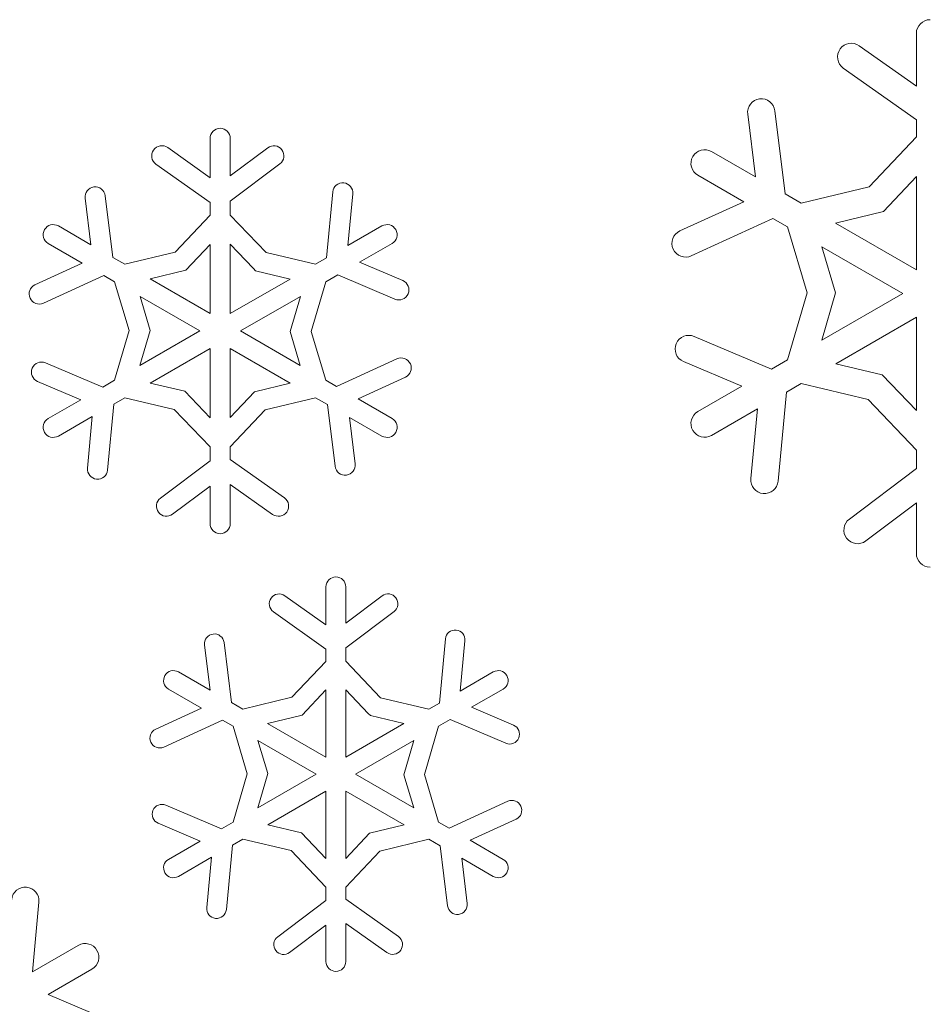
# Model space of a CAD drawing. Header units: centimetres. Extents: x -132 to 124, y -95 to 91.
# Tile 29 of 56: x -70.66 to -65.64, y 59.67 to 65.14. Entities that reach past the tile are written whole.
import ezdxf

# ---------------------------------------------------------------- set-up
doc = ezdxf.new("R2010")
doc.units = ezdxf.units.CM
doc.header["$MEASUREMENT"] = 0
doc.layers.add('Layer 1', color=7, linetype='Continuous')

msp = doc.modelspace()

# ---------------------------------------------------------------- linework, layer by layer
at = {"layer": 'Layer 1', "lineweight": 5}
for points in [[(-65.68504, 65.06403), (-65.68504, 65.10565), (-65.65091, 65.13977), (-65.60912, 65.13977)], [(-69.60275, 64.4807), (-69.60275, 64.51152), (-69.57733, 64.53694), (-69.54651, 64.53694)], [(-69.54651, 64.53694), (-69.51552, 64.53694), (-69.49027, 64.51152), (-69.49027, 64.4807)], [(-66.89732, 64.27627), (-66.93354, 64.29717), (-66.94608, 64.34383), (-66.92518, 64.38005)], [(-66.92518, 64.38005), (-66.90429, 64.41627), (-66.85745, 64.42881), (-66.82123, 64.40791)], [(-70.52076, 63.97433), (-70.50544, 64.00115), (-70.47078, 64.01038), (-70.44379, 63.99506)], [(-68.64905, 63.99506), (-68.62224, 64.01038), (-68.58759, 64.00115), (-68.57226, 63.97433)], [(-70.50021, 63.89754), (-70.52703, 63.91304), (-70.53608, 63.94769), (-70.52076, 63.97433)], [(-68.57226, 63.97433), (-68.55677, 63.94769), (-68.56599, 63.91304), (-68.59281, 63.89754)], [(-66.92518, 62.86044), (-66.94608, 62.89665), (-66.93354, 62.94332), (-66.89732, 62.96422)], [(-70.52076, 62.84929), (-70.53608, 62.87611), (-70.52703, 62.91076), (-70.50021, 62.92626)], [(-68.59281, 62.92626), (-68.56599, 62.91076), (-68.55677, 62.87611), (-68.57226, 62.84929)], [(-70.44379, 62.82874), (-70.47078, 62.81342), (-70.50544, 62.82265), (-70.52076, 62.84929)], [(-68.57226, 62.84929), (-68.58759, 62.82265), (-68.62224, 62.81342), (-68.64905, 62.82874)], [(-66.82123, 62.83258), (-66.85745, 62.81185), (-66.90429, 62.82422), (-66.92518, 62.86044)], [(-69.54651, 62.28686), (-69.57733, 62.28686), (-69.60275, 62.31211), (-69.60275, 62.3431)], [(-69.49027, 62.3431), (-69.49027, 62.31211), (-69.51552, 62.28686), (-69.54651, 62.28686)], [(-65.60912, 62.10071), (-65.65091, 62.10071), (-65.68504, 62.13484), (-65.68504, 62.17663)], [(-68.95952, 61.99206), (-68.95952, 62.02218), (-68.9348, 62.04691), (-68.90485, 62.04691)], [(-68.90485, 62.04691), (-68.87472, 62.04691), (-68.85017, 62.02218), (-68.85017, 61.99206)], [(-69.83278, 61.42475), (-69.8589, 61.43972), (-69.86795, 61.47333), (-69.85298, 61.49945)], [(-69.85298, 61.49945), (-69.838, 61.52557), (-69.80422, 61.53445), (-69.7781, 61.51947)], [(-68.03159, 61.51947), (-68.00548, 61.53445), (-67.97187, 61.52557), (-67.95672, 61.49945)], [(-67.95672, 61.49945), (-67.94157, 61.47333), (-67.95063, 61.43972), (-67.97674, 61.42475)], [(-69.85298, 60.4047), (-69.86795, 60.43065), (-69.8589, 60.46443), (-69.83278, 60.47941)], [(-67.97674, 60.47941), (-67.95063, 60.46443), (-67.94157, 60.43065), (-67.95672, 60.4047)], [(-69.7781, 60.38468), (-69.80422, 60.3697), (-69.838, 60.37859), (-69.85298, 60.4047)], [(-67.95672, 60.4047), (-67.97187, 60.37859), (-68.00548, 60.3697), (-68.03159, 60.38468)], [(-70.3334, 60.00177), (-70.29718, 60.02284), (-70.25051, 60.0103), (-70.22962, 59.97409)], [(-70.22962, 59.97409), (-70.20872, 59.93787), (-70.22126, 59.8912), (-70.25748, 59.8703)], [(-68.90485, 59.85725), (-68.9348, 59.85725), (-68.95952, 59.88197), (-68.95952, 59.91192)], [(-68.85017, 59.91192), (-68.85017, 59.88197), (-68.87472, 59.85725), (-68.90485, 59.85725)]]:
    msp.add_open_spline(points, degree=3, dxfattribs=at)
for points, knots in [([(-66.00248, 64.99507), (-66.00248, 64.99507), (-65.68504, 64.76993), (-65.68504, 64.76993), (-65.68504, 64.76993), (-65.68504, 64.76993), (-65.68504, 65.06403), (-65.68504, 65.06403)], [0, 0, 0, 0, 0.3333333, 0.3333333, 0.3333333, 0.3333333, 1, 1, 1, 1]), ([(-66.09041, 64.87162), (-66.12437, 64.89582), (-66.13238, 64.94301), (-66.10817, 64.97714), (-66.10817, 64.97714), (-66.08397, 65.01127), (-66.03643, 65.01928), (-66.00248, 64.99507)], [0, 0, 0, 0, 0.3333333, 0.3333333, 0.3333333, 0.3333333, 1, 1, 1, 1]), ([(-66.46984, 64.63428), (-66.46984, 64.63428), (-66.41325, 64.17232), (-66.41325, 64.17232), (-66.41325, 64.17232), (-66.41325, 64.17232), (-66.32409, 64.12078), (-66.32409, 64.12078), (-66.32409, 64.12078), (-66.32409, 64.12078), (-65.94693, 64.21254), (-65.94693, 64.21254), (-65.94693, 64.21254), (-65.94693, 64.21254), (-65.68504, 64.48958), (-65.68504, 64.48958), (-65.68504, 64.48958), (-65.68504, 64.48958), (-65.68504, 64.58413), (-65.68504, 64.58413), (-65.68504, 64.58413), (-65.68504, 64.58413), (-66.09041, 64.87162), (-66.09041, 64.87162)], [0, 0, 0, 0, 0.1428571, 0.1428571, 0.1428571, 0.1428571, 0.2857143, 0.2857143, 0.2857143, 0.2857143, 0.4285714, 0.4285714, 0.4285714, 0.4285714, 0.5714286, 0.5714286, 0.5714286, 0.5714286, 0.7142857, 0.7142857, 0.7142857, 0.7142857, 1, 1, 1, 1]), ([(-66.62046, 64.61565), (-66.62551, 64.65727), (-66.59608, 64.69505), (-66.55446, 64.70028), (-66.55446, 64.70028), (-66.51285, 64.70532), (-66.47489, 64.6759), (-66.46984, 64.63428)], [0, 0, 0, 0, 0.3333333, 0.3333333, 0.3333333, 0.3333333, 1, 1, 1, 1]), ([(-66.82123, 64.40791), (-66.82123, 64.40791), (-66.5778, 64.26739), (-66.5778, 64.26739), (-66.5778, 64.26739), (-66.5778, 64.26739), (-66.62046, 64.61565), (-66.62046, 64.61565)], [0, 0, 0, 0, 0.3333333, 0.3333333, 0.3333333, 0.3333333, 1, 1, 1, 1]), ([(-69.90278, 64.33826), (-69.92803, 64.3562), (-69.93395, 64.3912), (-69.91601, 64.41645), (-69.91601, 64.41645), (-69.8979, 64.44169), (-69.8629, 64.44762), (-69.83765, 64.42968)], [0, 0, 0, 0, 0.3333333, 0.3333333, 0.3333333, 0.3333333, 1, 1, 1, 1]), ([(-69.83765, 64.42968), (-69.83765, 64.42968), (-69.60275, 64.26286), (-69.60275, 64.26286), (-69.60275, 64.26286), (-69.60275, 64.26286), (-69.60275, 64.4807), (-69.60275, 64.4807)], [0, 0, 0, 0, 0.3333333, 0.3333333, 0.3333333, 0.3333333, 1, 1, 1, 1]), ([(-69.49027, 64.4807), (-69.49027, 64.4807), (-69.49027, 64.27244), (-69.49027, 64.27244), (-69.49027, 64.27244), (-69.49027, 64.27244), (-69.28271, 64.42864), (-69.28271, 64.42864)], [0, 0, 0, 0, 0.3333333, 0.3333333, 0.3333333, 0.3333333, 1, 1, 1, 1]), ([(-69.28271, 64.42864), (-69.25781, 64.44744), (-69.22263, 64.44239), (-69.204, 64.41784), (-69.204, 64.41784), (-69.18537, 64.39294), (-69.19024, 64.35776), (-69.21497, 64.33913)], [0, 0, 0, 0, 0.3333333, 0.3333333, 0.3333333, 0.3333333, 1, 1, 1, 1]), ([(-70.18365, 64.16257), (-70.18365, 64.16257), (-70.14186, 63.82058), (-70.14186, 63.82058), (-70.14186, 63.82058), (-70.14186, 63.82058), (-70.07586, 63.78227), (-70.07586, 63.78227), (-70.07586, 63.78227), (-70.07586, 63.78227), (-69.79656, 63.85035), (-69.79656, 63.85035), (-69.79656, 63.85035), (-69.79656, 63.85035), (-69.60275, 64.0553), (-69.60275, 64.0553), (-69.60275, 64.0553), (-69.60275, 64.0553), (-69.60275, 64.1253), (-69.60275, 64.1253), (-69.60275, 64.1253), (-69.60275, 64.1253), (-69.90278, 64.33826), (-69.90278, 64.33826)], [0, 0, 0, 0, 0.1428571, 0.1428571, 0.1428571, 0.1428571, 0.2857143, 0.2857143, 0.2857143, 0.2857143, 0.4285714, 0.4285714, 0.4285714, 0.4285714, 0.5714286, 0.5714286, 0.5714286, 0.5714286, 0.7142857, 0.7142857, 0.7142857, 0.7142857, 1, 1, 1, 1]), ([(-69.21497, 64.33913), (-69.21497, 64.33913), (-69.49027, 64.13192), (-69.49027, 64.13192), (-69.49027, 64.13192), (-69.49027, 64.13192), (-69.49027, 64.05548), (-69.49027, 64.05548), (-69.49027, 64.05548), (-69.49027, 64.05548), (-69.29194, 63.84792), (-69.29194, 63.84792), (-69.29194, 63.84792), (-69.29194, 63.84792), (-69.01716, 63.78227), (-69.01716, 63.78227), (-69.01716, 63.78227), (-69.01716, 63.78227), (-68.95674, 63.81744), (-68.95674, 63.81744), (-68.95674, 63.81744), (-68.95674, 63.81744), (-68.92244, 64.18346), (-68.92244, 64.18346)], [0, 0, 0, 0, 0.1428571, 0.1428571, 0.1428571, 0.1428571, 0.2857143, 0.2857143, 0.2857143, 0.2857143, 0.4285714, 0.4285714, 0.4285714, 0.4285714, 0.5714286, 0.5714286, 0.5714286, 0.5714286, 0.7142857, 0.7142857, 0.7142857, 0.7142857, 1, 1, 1, 1]), ([(-66.99623, 63.96702), (-66.99623, 63.96702), (-66.64257, 64.12931), (-66.64257, 64.12931), (-66.64257, 64.12931), (-66.64257, 64.12931), (-66.89732, 64.27627), (-66.89732, 64.27627)], [0, 0, 0, 0, 0.3333333, 0.3333333, 0.3333333, 0.3333333, 1, 1, 1, 1]), ([(-66.13412, 64.01108), (-66.13412, 64.01108), (-65.68504, 63.75197), (-65.68504, 63.75197), (-65.68504, 63.75197), (-65.68504, 63.75197), (-65.68504, 64.26879), (-65.68504, 64.26879), (-65.68504, 64.26879), (-65.68504, 64.26879), (-65.86735, 64.07585), (-65.86735, 64.07585), (-65.86735, 64.07585), (-65.86735, 64.07585), (-66.13412, 64.01108), (-66.13412, 64.01108)], [0, 0, 0, 0, 0.2, 0.2, 0.2, 0.2, 0.4, 0.4, 0.4, 0.4, 0.6, 0.6, 0.6, 0.6, 1, 1, 1, 1]), ([(-70.29526, 64.14881), (-70.29909, 64.17946), (-70.27715, 64.20767), (-70.24633, 64.21132), (-70.24633, 64.21132), (-70.21551, 64.21515), (-70.18765, 64.19339), (-70.18365, 64.16257)], [0, 0, 0, 0, 0.3333333, 0.3333333, 0.3333333, 0.3333333, 1, 1, 1, 1]), ([(-68.92244, 64.18346), (-68.91947, 64.21446), (-68.89196, 64.23692), (-68.86114, 64.23413), (-68.86114, 64.23413), (-68.83032, 64.23117), (-68.80768, 64.20384), (-68.81064, 64.17284)], [0, 0, 0, 0, 0.3333333, 0.3333333, 0.3333333, 0.3333333, 1, 1, 1, 1]), ([(-68.81064, 64.17284), (-68.81064, 64.17284), (-68.83746, 63.88605), (-68.83746, 63.88605), (-68.83746, 63.88605), (-68.83746, 63.88605), (-68.64905, 63.99506), (-68.64905, 63.99506)], [0, 0, 0, 0, 0.3333333, 0.3333333, 0.3333333, 0.3333333, 1, 1, 1, 1]), ([(-70.44379, 63.99506), (-70.44379, 63.99506), (-70.26357, 63.89075), (-70.26357, 63.89075), (-70.26357, 63.89075), (-70.26357, 63.89075), (-70.29526, 64.14881), (-70.29526, 64.14881)], [0, 0, 0, 0, 0.3333333, 0.3333333, 0.3333333, 0.3333333, 1, 1, 1, 1]), ([(-66.91752, 63.38178), (-66.91752, 63.38178), (-66.48934, 63.19981), (-66.48934, 63.19981), (-66.48934, 63.19981), (-66.48934, 63.19981), (-66.40001, 63.25153), (-66.40001, 63.25153), (-66.40001, 63.25153), (-66.40001, 63.25153), (-66.29083, 63.62364), (-66.29083, 63.62364), (-66.29083, 63.62364), (-66.29083, 63.62364), (-66.40001, 63.98931), (-66.40001, 63.98931), (-66.40001, 63.98931), (-66.40001, 63.98931), (-66.48185, 64.03632), (-66.48185, 64.03632), (-66.48185, 64.03632), (-66.48185, 64.03632), (-66.93337, 63.82929), (-66.93337, 63.82929)], [0, 0, 0, 0, 0.1428571, 0.1428571, 0.1428571, 0.1428571, 0.2857143, 0.2857143, 0.2857143, 0.2857143, 0.4285714, 0.4285714, 0.4285714, 0.4285714, 0.5714286, 0.5714286, 0.5714286, 0.5714286, 0.7142857, 0.7142857, 0.7142857, 0.7142857, 1, 1, 1, 1]), ([(-66.93337, 63.82929), (-66.97133, 63.8117), (-67.01643, 63.82859), (-67.03367, 63.86655), (-67.03367, 63.86655), (-67.05108, 63.90451), (-67.03436, 63.94961), (-66.99623, 63.96702)], [0, 0, 0, 0, 0.3333333, 0.3333333, 0.3333333, 0.3333333, 1, 1, 1, 1]), ([(-70.57352, 63.66857), (-70.57352, 63.66857), (-70.31163, 63.78871), (-70.31163, 63.78871), (-70.31163, 63.78871), (-70.31163, 63.78871), (-70.50021, 63.89754), (-70.50021, 63.89754)], [0, 0, 0, 0, 0.3333333, 0.3333333, 0.3333333, 0.3333333, 1, 1, 1, 1]), ([(-69.93517, 63.7013), (-69.93517, 63.7013), (-69.60275, 63.50924), (-69.60275, 63.50924), (-69.60275, 63.50924), (-69.60275, 63.50924), (-69.60275, 63.89197), (-69.60275, 63.89197), (-69.60275, 63.89197), (-69.60275, 63.89197), (-69.7377, 63.74919), (-69.7377, 63.74919), (-69.7377, 63.74919), (-69.7377, 63.74919), (-69.93517, 63.7013), (-69.93517, 63.7013)], [0, 0, 0, 0, 0.2, 0.2, 0.2, 0.2, 0.4, 0.4, 0.4, 0.4, 0.6, 0.6, 0.6, 0.6, 1, 1, 1, 1]), ([(-69.49027, 63.89302), (-69.49027, 63.89302), (-69.49027, 63.50924), (-69.49027, 63.50924), (-69.49027, 63.50924), (-69.49027, 63.50924), (-69.1589, 63.70043), (-69.1589, 63.70043), (-69.1589, 63.70043), (-69.1589, 63.70043), (-69.34992, 63.74605), (-69.34992, 63.74605), (-69.34992, 63.74605), (-69.34992, 63.74605), (-69.36159, 63.75824), (-69.36159, 63.75824), (-69.36159, 63.75824), (-69.36159, 63.75824), (-69.49027, 63.89302), (-69.49027, 63.89302)], [0, 0, 0, 0, 0.1666667, 0.1666667, 0.1666667, 0.1666667, 0.3333333, 0.3333333, 0.3333333, 0.3333333, 0.5, 0.5, 0.5, 0.5, 0.6666667, 0.6666667, 0.6666667, 0.6666667, 1, 1, 1, 1]), ([(-68.59281, 63.89754), (-68.59281, 63.89754), (-68.77303, 63.79342), (-68.77303, 63.79342), (-68.77303, 63.79342), (-68.77303, 63.79342), (-68.53395, 63.6919), (-68.53395, 63.6919)], [0, 0, 0, 0, 0.3333333, 0.3333333, 0.3333333, 0.3333333, 1, 1, 1, 1]), ([(-66.21004, 63.36105), (-66.21004, 63.36105), (-65.76096, 63.62033), (-65.76096, 63.62033), (-65.76096, 63.62033), (-65.76096, 63.62033), (-66.20882, 63.87874), (-66.20882, 63.87874), (-66.20882, 63.87874), (-66.20882, 63.87874), (-66.13273, 63.62451), (-66.13273, 63.62451), (-66.13273, 63.62451), (-66.13273, 63.62451), (-66.21004, 63.36105), (-66.21004, 63.36105)], [0, 0, 0, 0, 0.2, 0.2, 0.2, 0.2, 0.4, 0.4, 0.4, 0.4, 0.6, 0.6, 0.6, 0.6, 1, 1, 1, 1]), ([(-68.57766, 63.58829), (-68.57766, 63.58829), (-68.89475, 63.72324), (-68.89475, 63.72324), (-68.89475, 63.72324), (-68.89475, 63.72324), (-68.96092, 63.68493), (-68.96092, 63.68493), (-68.96092, 63.68493), (-68.96092, 63.68493), (-69.04171, 63.40946), (-69.04171, 63.40946), (-69.04171, 63.40946), (-69.04171, 63.40946), (-68.96092, 63.13887), (-68.96092, 63.13887), (-68.96092, 63.13887), (-68.96092, 63.13887), (-68.90032, 63.10387), (-68.90032, 63.10387), (-68.90032, 63.10387), (-68.90032, 63.10387), (-68.56617, 63.25727), (-68.56617, 63.25727)], [0, 0, 0, 0, 0.1428571, 0.1428571, 0.1428571, 0.1428571, 0.2857143, 0.2857143, 0.2857143, 0.2857143, 0.4285714, 0.4285714, 0.4285714, 0.4285714, 0.5714286, 0.5714286, 0.5714286, 0.5714286, 0.7142857, 0.7142857, 0.7142857, 0.7142857, 1, 1, 1, 1]), ([(-70.52685, 63.56653), (-70.55506, 63.55364), (-70.58832, 63.566), (-70.60121, 63.59421), (-70.60121, 63.59421), (-70.61409, 63.62242), (-70.60173, 63.65568), (-70.57352, 63.66857)], [0, 0, 0, 0, 0.3333333, 0.3333333, 0.3333333, 0.3333333, 1, 1, 1, 1]), ([(-70.51519, 63.23533), (-70.51519, 63.23533), (-70.1981, 63.10073), (-70.1981, 63.10073), (-70.1981, 63.10073), (-70.1981, 63.10073), (-70.13193, 63.13887), (-70.13193, 63.13887), (-70.13193, 63.13887), (-70.13193, 63.13887), (-70.05131, 63.41434), (-70.05131, 63.41434), (-70.05131, 63.41434), (-70.05131, 63.41434), (-70.13193, 63.68493), (-70.13193, 63.68493), (-70.13193, 63.68493), (-70.13193, 63.68493), (-70.19253, 63.71993), (-70.19253, 63.71993), (-70.19253, 63.71993), (-70.19253, 63.71993), (-70.52685, 63.56653), (-70.52685, 63.56653)], [0, 0, 0, 0, 0.1428571, 0.1428571, 0.1428571, 0.1428571, 0.2857143, 0.2857143, 0.2857143, 0.2857143, 0.4285714, 0.4285714, 0.4285714, 0.4285714, 0.5714286, 0.5714286, 0.5714286, 0.5714286, 0.7142857, 0.7142857, 0.7142857, 0.7142857, 1, 1, 1, 1]), ([(-68.53395, 63.6919), (-68.5054, 63.67971), (-68.49199, 63.6468), (-68.50418, 63.61824), (-68.50418, 63.61824), (-68.51619, 63.58968), (-68.54928, 63.57645), (-68.57766, 63.58829)], [0, 0, 0, 0, 0.3333333, 0.3333333, 0.3333333, 0.3333333, 1, 1, 1, 1]), ([(-69.99123, 63.22001), (-69.99123, 63.22001), (-69.659, 63.4119), (-69.659, 63.4119), (-69.659, 63.4119), (-69.659, 63.4119), (-69.99036, 63.60327), (-69.99036, 63.60327), (-69.99036, 63.60327), (-69.99036, 63.60327), (-69.93429, 63.41503), (-69.93429, 63.41503), (-69.93429, 63.41503), (-69.93429, 63.41503), (-69.99123, 63.22001), (-69.99123, 63.22001)], [0, 0, 0, 0, 0.2, 0.2, 0.2, 0.2, 0.4, 0.4, 0.4, 0.4, 0.6, 0.6, 0.6, 0.6, 1, 1, 1, 1]), ([(-69.10144, 63.60379), (-69.10144, 63.60379), (-69.43402, 63.4119), (-69.43402, 63.4119), (-69.43402, 63.4119), (-69.43402, 63.4119), (-69.10266, 63.22053), (-69.10266, 63.22053), (-69.10266, 63.22053), (-69.10266, 63.22053), (-69.15873, 63.40859), (-69.15873, 63.40859), (-69.15873, 63.40859), (-69.15873, 63.40859), (-69.10144, 63.60379), (-69.10144, 63.60379)], [0, 0, 0, 0, 0.2, 0.2, 0.2, 0.2, 0.4, 0.4, 0.4, 0.4, 0.6, 0.6, 0.6, 0.6, 1, 1, 1, 1]), ([(-65.68504, 62.97031), (-65.68504, 62.97031), (-65.68504, 63.48869), (-65.68504, 63.48869), (-65.68504, 63.48869), (-65.68504, 63.48869), (-66.13255, 63.23028), (-66.13255, 63.23028), (-66.13255, 63.23028), (-66.13255, 63.23028), (-65.87467, 63.16882), (-65.87467, 63.16882), (-65.87467, 63.16882), (-65.87467, 63.16882), (-65.68504, 62.97031), (-65.68504, 62.97031)], [0, 0, 0, 0, 0.2, 0.2, 0.2, 0.2, 0.4, 0.4, 0.4, 0.4, 0.6, 0.6, 0.6, 0.6, 1, 1, 1, 1]), ([(-66.9769, 63.24212), (-67.01538, 63.25849), (-67.03349, 63.30307), (-67.01712, 63.34155), (-67.01712, 63.34155), (-67.00076, 63.38021), (-66.95618, 63.39814), (-66.91752, 63.38178)], [0, 0, 0, 0, 0.3333333, 0.3333333, 0.3333333, 0.3333333, 1, 1, 1, 1]), ([(-69.60275, 62.93078), (-69.60275, 62.93078), (-69.60275, 63.31439), (-69.60275, 63.31439), (-69.60275, 63.31439), (-69.60275, 63.31439), (-69.93395, 63.12302), (-69.93395, 63.12302), (-69.93395, 63.12302), (-69.93395, 63.12302), (-69.7431, 63.07757), (-69.7431, 63.07757), (-69.7431, 63.07757), (-69.7431, 63.07757), (-69.60275, 62.93078), (-69.60275, 62.93078)], [0, 0, 0, 0, 0.2, 0.2, 0.2, 0.2, 0.4, 0.4, 0.4, 0.4, 0.6, 0.6, 0.6, 0.6, 1, 1, 1, 1]), ([(-69.15786, 63.1225), (-69.15786, 63.1225), (-69.49027, 63.31439), (-69.49027, 63.31439), (-69.49027, 63.31439), (-69.49027, 63.31439), (-69.49027, 62.93165), (-69.49027, 62.93165), (-69.49027, 62.93165), (-69.49027, 62.93165), (-69.35514, 63.07444), (-69.35514, 63.07444), (-69.35514, 63.07444), (-69.35514, 63.07444), (-69.15786, 63.1225), (-69.15786, 63.1225)], [0, 0, 0, 0, 0.2, 0.2, 0.2, 0.2, 0.4, 0.4, 0.4, 0.4, 0.6, 0.6, 0.6, 0.6, 1, 1, 1, 1]), ([(-70.55907, 63.1319), (-70.58762, 63.14392), (-70.60103, 63.177), (-70.58884, 63.20556), (-70.58884, 63.20556), (-70.57665, 63.23411), (-70.54374, 63.24735), (-70.51519, 63.23533)], [0, 0, 0, 0, 0.3333333, 0.3333333, 0.3333333, 0.3333333, 1, 1, 1, 1]), ([(-68.56617, 63.25727), (-68.53796, 63.26999), (-68.5047, 63.25762), (-68.49164, 63.22959), (-68.49164, 63.22959), (-68.47893, 63.20138), (-68.49129, 63.16812), (-68.51933, 63.15523)], [0, 0, 0, 0, 0.3333333, 0.3333333, 0.3333333, 0.3333333, 1, 1, 1, 1]), ([(-66.89732, 62.96422), (-66.89732, 62.96422), (-66.65389, 63.10491), (-66.65389, 63.10491), (-66.65389, 63.10491), (-66.65389, 63.10491), (-66.9769, 63.24212), (-66.9769, 63.24212)], [0, 0, 0, 0, 0.3333333, 0.3333333, 0.3333333, 0.3333333, 1, 1, 1, 1]), ([(-70.50021, 62.92626), (-70.50021, 62.92626), (-70.31981, 63.03021), (-70.31981, 63.03021), (-70.31981, 63.03021), (-70.31981, 63.03021), (-70.55907, 63.1319), (-70.55907, 63.1319)], [0, 0, 0, 0, 0.3333333, 0.3333333, 0.3333333, 0.3333333, 1, 1, 1, 1]), ([(-68.51933, 63.15523), (-68.51933, 63.15523), (-68.78122, 63.03509), (-68.78122, 63.03509), (-68.78122, 63.03509), (-68.78122, 63.03509), (-68.59281, 62.92626), (-68.59281, 62.92626)], [0, 0, 0, 0, 0.3333333, 0.3333333, 0.3333333, 0.3333333, 1, 1, 1, 1]), ([(-66.05681, 62.36783), (-66.05681, 62.36783), (-65.68504, 62.64783), (-65.68504, 62.64783), (-65.68504, 62.64783), (-65.68504, 62.64783), (-65.68504, 62.75073), (-65.68504, 62.75073), (-65.68504, 62.75073), (-65.68504, 62.75073), (-65.95303, 63.03126), (-65.95303, 63.03126), (-65.95303, 63.03126), (-65.95303, 63.03126), (-66.32409, 63.11971), (-66.32409, 63.11971), (-66.32409, 63.11971), (-66.32409, 63.11971), (-66.40576, 63.07252), (-66.40576, 63.07252), (-66.40576, 63.07252), (-66.40576, 63.07252), (-66.45208, 62.578), (-66.45208, 62.578)], [0, 0, 0, 0, 0.1428571, 0.1428571, 0.1428571, 0.1428571, 0.2857143, 0.2857143, 0.2857143, 0.2857143, 0.4285714, 0.4285714, 0.4285714, 0.4285714, 0.5714286, 0.5714286, 0.5714286, 0.5714286, 0.7142857, 0.7142857, 0.7142857, 0.7142857, 1, 1, 1, 1]), ([(-69.87788, 62.48467), (-69.87788, 62.48467), (-69.60275, 62.69188), (-69.60275, 62.69188), (-69.60275, 62.69188), (-69.60275, 62.69188), (-69.60275, 62.76815), (-69.60275, 62.76815), (-69.60275, 62.76815), (-69.60275, 62.76815), (-69.80109, 62.97588), (-69.80109, 62.97588), (-69.80109, 62.97588), (-69.80109, 62.97588), (-70.07586, 63.04118), (-70.07586, 63.04118), (-70.07586, 63.04118), (-70.07586, 63.04118), (-70.13628, 63.00636), (-70.13628, 63.00636), (-70.13628, 63.00636), (-70.13628, 63.00636), (-70.17059, 62.64016), (-70.17059, 62.64016)], [0, 0, 0, 0, 0.1428571, 0.1428571, 0.1428571, 0.1428571, 0.2857143, 0.2857143, 0.2857143, 0.2857143, 0.4285714, 0.4285714, 0.4285714, 0.4285714, 0.5714286, 0.5714286, 0.5714286, 0.5714286, 0.7142857, 0.7142857, 0.7142857, 0.7142857, 1, 1, 1, 1]), ([(-68.9092, 62.66123), (-68.9092, 62.66123), (-68.95099, 63.00322), (-68.95099, 63.00322), (-68.95099, 63.00322), (-68.95099, 63.00322), (-69.01716, 63.04118), (-69.01716, 63.04118), (-69.01716, 63.04118), (-69.01716, 63.04118), (-69.29646, 62.97344), (-69.29646, 62.97344), (-69.29646, 62.97344), (-69.29646, 62.97344), (-69.49027, 62.76832), (-69.49027, 62.76832), (-69.49027, 62.76832), (-69.49027, 62.76832), (-69.49027, 62.69832), (-69.49027, 62.69832), (-69.49027, 62.69832), (-69.49027, 62.69832), (-69.19024, 62.48554), (-69.19024, 62.48554)], [0, 0, 0, 0, 0.1428571, 0.1428571, 0.1428571, 0.1428571, 0.2857143, 0.2857143, 0.2857143, 0.2857143, 0.4285714, 0.4285714, 0.4285714, 0.4285714, 0.5714286, 0.5714286, 0.5714286, 0.5714286, 0.7142857, 0.7142857, 0.7142857, 0.7142857, 1, 1, 1, 1]), ([(-66.60305, 62.59228), (-66.60305, 62.59228), (-66.56665, 62.97971), (-66.56665, 62.97971), (-66.56665, 62.97971), (-66.56665, 62.97971), (-66.82123, 62.83258), (-66.82123, 62.83258)], [0, 0, 0, 0, 0.3333333, 0.3333333, 0.3333333, 0.3333333, 1, 1, 1, 1]), ([(-70.2822, 62.65079), (-70.2822, 62.65079), (-70.25556, 62.93757), (-70.25556, 62.93757), (-70.25556, 62.93757), (-70.25556, 62.93757), (-70.44379, 62.82874), (-70.44379, 62.82874)], [0, 0, 0, 0, 0.3333333, 0.3333333, 0.3333333, 0.3333333, 1, 1, 1, 1]), ([(-68.64905, 62.82874), (-68.64905, 62.82874), (-68.82945, 62.9327), (-68.82945, 62.9327), (-68.82945, 62.9327), (-68.82945, 62.9327), (-68.79776, 62.67499), (-68.79776, 62.67499)], [0, 0, 0, 0, 0.3333333, 0.3333333, 0.3333333, 0.3333333, 1, 1, 1, 1]), ([(-70.17059, 62.64016), (-70.17355, 62.60934), (-70.20088, 62.58671), (-70.23171, 62.58967), (-70.23171, 62.58967), (-70.2627, 62.59263), (-70.28516, 62.61996), (-70.2822, 62.65079)], [0, 0, 0, 0, 0.3333333, 0.3333333, 0.3333333, 0.3333333, 1, 1, 1, 1]), ([(-68.79776, 62.67499), (-68.79393, 62.64417), (-68.81587, 62.61613), (-68.84652, 62.6123), (-68.84652, 62.6123), (-68.87734, 62.60847), (-68.90537, 62.63024), (-68.9092, 62.66123)], [0, 0, 0, 0, 0.3333333, 0.3333333, 0.3333333, 0.3333333, 1, 1, 1, 1]), ([(-66.45208, 62.578), (-66.45608, 62.53621), (-66.493, 62.50574), (-66.53479, 62.50957), (-66.53479, 62.50957), (-66.5764, 62.51357), (-66.60705, 62.55066), (-66.60305, 62.59228)], [0, 0, 0, 0, 0.3333333, 0.3333333, 0.3333333, 0.3333333, 1, 1, 1, 1]), ([(-69.60275, 62.3431), (-69.60275, 62.3431), (-69.60275, 62.55118), (-69.60275, 62.55118), (-69.60275, 62.55118), (-69.60275, 62.55118), (-69.81032, 62.39499), (-69.81032, 62.39499)], [0, 0, 0, 0, 0.3333333, 0.3333333, 0.3333333, 0.3333333, 1, 1, 1, 1]), ([(-69.25537, 62.39412), (-69.25537, 62.39412), (-69.49027, 62.56076), (-69.49027, 62.56076), (-69.49027, 62.56076), (-69.49027, 62.56076), (-69.49027, 62.3431), (-69.49027, 62.3431)], [0, 0, 0, 0, 0.3333333, 0.3333333, 0.3333333, 0.3333333, 1, 1, 1, 1]), ([(-69.81032, 62.39499), (-69.83504, 62.37618), (-69.87022, 62.38123), (-69.88885, 62.40596), (-69.88885, 62.40596), (-69.90765, 62.43069), (-69.90278, 62.46604), (-69.87788, 62.48467)], [0, 0, 0, 0, 0.3333333, 0.3333333, 0.3333333, 0.3333333, 1, 1, 1, 1]), ([(-69.19024, 62.48554), (-69.165, 62.4676), (-69.15908, 62.4326), (-69.17701, 62.40718), (-69.17701, 62.40718), (-69.19495, 62.38211), (-69.23012, 62.37618), (-69.25537, 62.39412)], [0, 0, 0, 0, 0.3333333, 0.3333333, 0.3333333, 0.3333333, 1, 1, 1, 1]), ([(-65.68504, 62.17663), (-65.68504, 62.17663), (-65.68504, 62.45785), (-65.68504, 62.45785), (-65.68504, 62.45785), (-65.68504, 62.45785), (-65.96539, 62.24663), (-65.96539, 62.24663)], [0, 0, 0, 0, 0.3333333, 0.3333333, 0.3333333, 0.3333333, 1, 1, 1, 1]), ([(-65.96539, 62.24663), (-65.99882, 62.22138), (-66.04636, 62.22818), (-66.07178, 62.26161), (-66.07178, 62.26161), (-66.09703, 62.29504), (-66.09041, 62.34258), (-66.05681, 62.36783)], [0, 0, 0, 0, 0.3333333, 0.3333333, 0.3333333, 0.3333333, 1, 1, 1, 1]), ([(-69.18815, 61.94243), (-69.18815, 61.94243), (-68.95952, 61.78032), (-68.95952, 61.78032), (-68.95952, 61.78032), (-68.95952, 61.78032), (-68.95952, 61.99206), (-68.95952, 61.99206)], [0, 0, 0, 0, 0.3333333, 0.3333333, 0.3333333, 0.3333333, 1, 1, 1, 1]), ([(-68.85017, 61.99206), (-68.85017, 61.99206), (-68.85017, 61.78955), (-68.85017, 61.78955), (-68.85017, 61.78955), (-68.85017, 61.78955), (-68.64818, 61.94156), (-68.64818, 61.94156)], [0, 0, 0, 0, 0.3333333, 0.3333333, 0.3333333, 0.3333333, 1, 1, 1, 1]), ([(-69.25136, 61.85345), (-69.27609, 61.87104), (-69.28184, 61.90499), (-69.26425, 61.92972), (-69.26425, 61.92972), (-69.24684, 61.95427), (-69.21271, 61.95984), (-69.18815, 61.94243)], [0, 0, 0, 0, 0.3333333, 0.3333333, 0.3333333, 0.3333333, 1, 1, 1, 1]), ([(-68.64818, 61.94156), (-68.62398, 61.95984), (-68.58968, 61.95514), (-68.57157, 61.93094), (-68.57157, 61.93094), (-68.55328, 61.90691), (-68.55816, 61.87261), (-68.58219, 61.85432)], [0, 0, 0, 0, 0.3333333, 0.3333333, 0.3333333, 0.3333333, 1, 1, 1, 1]), ([(-69.52492, 61.68246), (-69.52492, 61.68246), (-69.48417, 61.3497), (-69.48417, 61.3497), (-69.48417, 61.3497), (-69.48417, 61.3497), (-69.41992, 61.31261), (-69.41992, 61.31261), (-69.41992, 61.31261), (-69.41992, 61.31261), (-69.14828, 61.3786), (-69.14828, 61.3786), (-69.14828, 61.3786), (-69.14828, 61.3786), (-68.95952, 61.57833), (-68.95952, 61.57833), (-68.95952, 61.57833), (-68.95952, 61.57833), (-68.95952, 61.64641), (-68.95952, 61.64641), (-68.95952, 61.64641), (-68.95952, 61.64641), (-69.25136, 61.85345), (-69.25136, 61.85345)], [0, 0, 0, 0, 0.1428571, 0.1428571, 0.1428571, 0.1428571, 0.2857143, 0.2857143, 0.2857143, 0.2857143, 0.4285714, 0.4285714, 0.4285714, 0.4285714, 0.5714286, 0.5714286, 0.5714286, 0.5714286, 0.7142857, 0.7142857, 0.7142857, 0.7142857, 1, 1, 1, 1]), ([(-68.58219, 61.85432), (-68.58219, 61.85432), (-68.85017, 61.65268), (-68.85017, 61.65268), (-68.85017, 61.65268), (-68.85017, 61.65268), (-68.85017, 61.5785), (-68.85017, 61.5785), (-68.85017, 61.5785), (-68.85017, 61.5785), (-68.65706, 61.37634), (-68.65706, 61.37634), (-68.65706, 61.37634), (-68.65706, 61.37634), (-68.38978, 61.31261), (-68.38978, 61.31261), (-68.38978, 61.31261), (-68.38978, 61.31261), (-68.33075, 61.34656), (-68.33075, 61.34656), (-68.33075, 61.34656), (-68.33075, 61.34656), (-68.29749, 61.703), (-68.29749, 61.703)], [0, 0, 0, 0, 0.1428571, 0.1428571, 0.1428571, 0.1428571, 0.2857143, 0.2857143, 0.2857143, 0.2857143, 0.4285714, 0.4285714, 0.4285714, 0.4285714, 0.5714286, 0.5714286, 0.5714286, 0.5714286, 0.7142857, 0.7142857, 0.7142857, 0.7142857, 1, 1, 1, 1]), ([(-68.29749, 61.703), (-68.2947, 61.73313), (-68.26789, 61.75507), (-68.23794, 61.75228), (-68.23794, 61.75228), (-68.20799, 61.74932), (-68.18605, 61.72286), (-68.18883, 61.69273)], [0, 0, 0, 0, 0.3333333, 0.3333333, 0.3333333, 0.3333333, 1, 1, 1, 1]), ([(-69.6334, 61.66905), (-69.63723, 61.69917), (-69.61599, 61.72651), (-69.58586, 61.72999), (-69.58586, 61.72999), (-69.55609, 61.73383), (-69.52875, 61.71258), (-69.52492, 61.68246)], [0, 0, 0, 0, 0.3333333, 0.3333333, 0.3333333, 0.3333333, 1, 1, 1, 1]), ([(-69.7781, 61.51947), (-69.7781, 61.51947), (-69.60275, 61.41813), (-69.60275, 61.41813), (-69.60275, 61.41813), (-69.60275, 61.41813), (-69.6334, 61.66905), (-69.6334, 61.66905)], [0, 0, 0, 0, 0.3333333, 0.3333333, 0.3333333, 0.3333333, 1, 1, 1, 1]), ([(-68.18883, 61.69273), (-68.18883, 61.69273), (-68.21495, 61.41343), (-68.21495, 61.41343), (-68.21495, 61.41343), (-68.21495, 61.41343), (-68.03159, 61.51947), (-68.03159, 61.51947)], [0, 0, 0, 0, 0.3333333, 0.3333333, 0.3333333, 0.3333333, 1, 1, 1, 1]), ([(-69.90417, 61.20186), (-69.90417, 61.20186), (-69.64942, 61.3187), (-69.64942, 61.3187), (-69.64942, 61.3187), (-69.64942, 61.3187), (-69.83278, 61.42475), (-69.83278, 61.42475)], [0, 0, 0, 0, 0.3333333, 0.3333333, 0.3333333, 0.3333333, 1, 1, 1, 1]), ([(-69.28305, 61.23373), (-69.28305, 61.23373), (-68.95952, 61.04689), (-68.95952, 61.04689), (-68.95952, 61.04689), (-68.95952, 61.04689), (-68.95952, 61.41935), (-68.95952, 61.41935), (-68.95952, 61.41935), (-68.95952, 61.41935), (-69.09082, 61.2804), (-69.09082, 61.2804), (-69.09082, 61.2804), (-69.09082, 61.2804), (-69.28305, 61.23373), (-69.28305, 61.23373)], [0, 0, 0, 0, 0.2, 0.2, 0.2, 0.2, 0.4, 0.4, 0.4, 0.4, 0.6, 0.6, 0.6, 0.6, 1, 1, 1, 1]), ([(-68.85017, 61.42022), (-68.85017, 61.42022), (-68.85017, 61.04689), (-68.85017, 61.04689), (-68.85017, 61.04689), (-68.85017, 61.04689), (-68.52769, 61.23303), (-68.52769, 61.23303), (-68.52769, 61.23303), (-68.52769, 61.23303), (-68.71348, 61.27726), (-68.71348, 61.27726), (-68.71348, 61.27726), (-68.71348, 61.27726), (-68.72497, 61.2891), (-68.72497, 61.2891), (-68.72497, 61.2891), (-68.72497, 61.2891), (-68.85017, 61.42022), (-68.85017, 61.42022)], [0, 0, 0, 0, 0.1666667, 0.1666667, 0.1666667, 0.1666667, 0.3333333, 0.3333333, 0.3333333, 0.3333333, 0.5, 0.5, 0.5, 0.5, 0.6666667, 0.6666667, 0.6666667, 0.6666667, 1, 1, 1, 1]), ([(-67.97674, 61.42475), (-67.97674, 61.42475), (-68.15209, 61.32341), (-68.15209, 61.32341), (-68.15209, 61.32341), (-68.15209, 61.32341), (-67.91946, 61.2245), (-67.91946, 61.2245)], [0, 0, 0, 0, 0.3333333, 0.3333333, 0.3333333, 0.3333333, 1, 1, 1, 1]), ([(-69.84758, 60.7803), (-69.84758, 60.7803), (-69.53885, 60.64918), (-69.53885, 60.64918), (-69.53885, 60.64918), (-69.53885, 60.64918), (-69.4746, 60.68627), (-69.4746, 60.68627), (-69.4746, 60.68627), (-69.4746, 60.68627), (-69.39589, 60.9546), (-69.39589, 60.9546), (-69.39589, 60.9546), (-69.39589, 60.9546), (-69.4746, 61.21788), (-69.4746, 61.21788), (-69.4746, 61.21788), (-69.4746, 61.21788), (-69.53345, 61.25184), (-69.53345, 61.25184), (-69.53345, 61.25184), (-69.53345, 61.25184), (-69.8589, 61.10261), (-69.8589, 61.10261)], [0, 0, 0, 0, 0.1428571, 0.1428571, 0.1428571, 0.1428571, 0.2857143, 0.2857143, 0.2857143, 0.2857143, 0.4285714, 0.4285714, 0.4285714, 0.4285714, 0.5714286, 0.5714286, 0.5714286, 0.5714286, 0.7142857, 0.7142857, 0.7142857, 0.7142857, 1, 1, 1, 1]), ([(-67.96212, 61.12385), (-67.96212, 61.12385), (-68.27067, 61.25497), (-68.27067, 61.25497), (-68.27067, 61.25497), (-68.27067, 61.25497), (-68.33493, 61.21788), (-68.33493, 61.21788), (-68.33493, 61.21788), (-68.33493, 61.21788), (-68.41363, 60.94973), (-68.41363, 60.94973), (-68.41363, 60.94973), (-68.41363, 60.94973), (-68.33493, 60.68627), (-68.33493, 60.68627), (-68.33493, 60.68627), (-68.33493, 60.68627), (-68.27607, 60.65231), (-68.27607, 60.65231), (-68.27607, 60.65231), (-68.27607, 60.65231), (-67.9508, 60.80154), (-67.9508, 60.80154)], [0, 0, 0, 0, 0.1428571, 0.1428571, 0.1428571, 0.1428571, 0.2857143, 0.2857143, 0.2857143, 0.2857143, 0.4285714, 0.4285714, 0.4285714, 0.4285714, 0.5714286, 0.5714286, 0.5714286, 0.5714286, 0.7142857, 0.7142857, 0.7142857, 0.7142857, 1, 1, 1, 1]), ([(-67.91946, 61.2245), (-67.89177, 61.21283), (-67.87871, 61.18062), (-67.89055, 61.15293), (-67.89055, 61.15293), (-67.90222, 61.12507), (-67.93426, 61.11219), (-67.96212, 61.12385)], [0, 0, 0, 0, 0.3333333, 0.3333333, 0.3333333, 0.3333333, 1, 1, 1, 1]), ([(-69.8589, 61.10261), (-69.88624, 61.09007), (-69.91862, 61.10209), (-69.93116, 61.1296), (-69.93116, 61.1296), (-69.94387, 61.15694), (-69.93168, 61.18933), (-69.90417, 61.20186)], [0, 0, 0, 0, 0.3333333, 0.3333333, 0.3333333, 0.3333333, 1, 1, 1, 1]), ([(-69.33791, 60.76532), (-69.33791, 60.76532), (-69.0142, 60.95199), (-69.0142, 60.95199), (-69.0142, 60.95199), (-69.0142, 60.95199), (-69.33669, 61.13813), (-69.33669, 61.13813), (-69.33669, 61.13813), (-69.33669, 61.13813), (-69.28218, 60.95512), (-69.28218, 60.95512), (-69.28218, 60.95512), (-69.28218, 60.95512), (-69.33791, 60.76532), (-69.33791, 60.76532)], [0, 0, 0, 0, 0.2, 0.2, 0.2, 0.2, 0.4, 0.4, 0.4, 0.4, 0.6, 0.6, 0.6, 0.6, 1, 1, 1, 1]), ([(-68.47179, 61.13883), (-68.47179, 61.13883), (-68.79532, 60.95199), (-68.79532, 60.95199), (-68.79532, 60.95199), (-68.79532, 60.95199), (-68.47284, 60.76585), (-68.47284, 60.76585), (-68.47284, 60.76585), (-68.47284, 60.76585), (-68.52751, 60.94903), (-68.52751, 60.94903), (-68.52751, 60.94903), (-68.52751, 60.94903), (-68.47179, 61.13883), (-68.47179, 61.13883)], [0, 0, 0, 0, 0.2, 0.2, 0.2, 0.2, 0.4, 0.4, 0.4, 0.4, 0.6, 0.6, 0.6, 0.6, 1, 1, 1, 1]), ([(-68.95952, 60.48393), (-68.95952, 60.48393), (-68.95952, 60.85726), (-68.95952, 60.85726), (-68.95952, 60.85726), (-68.95952, 60.85726), (-69.28201, 60.67112), (-69.28201, 60.67112), (-69.28201, 60.67112), (-69.28201, 60.67112), (-69.09622, 60.62689), (-69.09622, 60.62689), (-69.09622, 60.62689), (-69.09622, 60.62689), (-68.95952, 60.48393), (-68.95952, 60.48393)], [0, 0, 0, 0, 0.2, 0.2, 0.2, 0.2, 0.4, 0.4, 0.4, 0.4, 0.6, 0.6, 0.6, 0.6, 1, 1, 1, 1]), ([(-68.52664, 60.67042), (-68.52664, 60.67042), (-68.85017, 60.85726), (-68.85017, 60.85726), (-68.85017, 60.85726), (-68.85017, 60.85726), (-68.85017, 60.4848), (-68.85017, 60.4848), (-68.85017, 60.4848), (-68.85017, 60.4848), (-68.7187, 60.62376), (-68.7187, 60.62376), (-68.7187, 60.62376), (-68.7187, 60.62376), (-68.52664, 60.67042), (-68.52664, 60.67042)], [0, 0, 0, 0, 0.2, 0.2, 0.2, 0.2, 0.4, 0.4, 0.4, 0.4, 0.6, 0.6, 0.6, 0.6, 1, 1, 1, 1]), ([(-69.89007, 60.67965), (-69.91793, 60.69149), (-69.93099, 60.72336), (-69.91932, 60.75122), (-69.91932, 60.75122), (-69.90748, 60.77908), (-69.87527, 60.79197), (-69.84758, 60.7803)], [0, 0, 0, 0, 0.3333333, 0.3333333, 0.3333333, 0.3333333, 1, 1, 1, 1]), ([(-67.9508, 60.80154), (-67.92346, 60.81408), (-67.89107, 60.80189), (-67.87854, 60.77473), (-67.87854, 60.77473), (-67.866, 60.74721), (-67.87801, 60.71483), (-67.90535, 60.70229)], [0, 0, 0, 0, 0.3333333, 0.3333333, 0.3333333, 0.3333333, 1, 1, 1, 1]), ([(-69.83278, 60.47941), (-69.83278, 60.47941), (-69.65743, 60.58075), (-69.65743, 60.58075), (-69.65743, 60.58075), (-69.65743, 60.58075), (-69.89007, 60.67965), (-69.89007, 60.67965)], [0, 0, 0, 0, 0.3333333, 0.3333333, 0.3333333, 0.3333333, 1, 1, 1, 1]), ([(-67.90535, 60.70229), (-67.90535, 60.70229), (-68.16028, 60.58528), (-68.16028, 60.58528), (-68.16028, 60.58528), (-68.16028, 60.58528), (-67.97674, 60.47941), (-67.97674, 60.47941)], [0, 0, 0, 0, 0.3333333, 0.3333333, 0.3333333, 0.3333333, 1, 1, 1, 1]), ([(-69.22751, 60.04983), (-69.22751, 60.04983), (-68.95952, 60.25147), (-68.95952, 60.25147), (-68.95952, 60.25147), (-68.95952, 60.25147), (-68.95952, 60.32565), (-68.95952, 60.32565), (-68.95952, 60.32565), (-68.95952, 60.32565), (-69.15246, 60.52781), (-69.15246, 60.52781), (-69.15246, 60.52781), (-69.15246, 60.52781), (-69.41992, 60.59154), (-69.41992, 60.59154), (-69.41992, 60.59154), (-69.41992, 60.59154), (-69.47877, 60.55741), (-69.47877, 60.55741), (-69.47877, 60.55741), (-69.47877, 60.55741), (-69.51221, 60.20115), (-69.51221, 60.20115)], [0, 0, 0, 0, 0.1428571, 0.1428571, 0.1428571, 0.1428571, 0.2857143, 0.2857143, 0.2857143, 0.2857143, 0.4285714, 0.4285714, 0.4285714, 0.4285714, 0.5714286, 0.5714286, 0.5714286, 0.5714286, 0.7142857, 0.7142857, 0.7142857, 0.7142857, 1, 1, 1, 1]), ([(-68.28478, 60.22152), (-68.28478, 60.22152), (-68.32535, 60.55428), (-68.32535, 60.55428), (-68.32535, 60.55428), (-68.32535, 60.55428), (-68.38978, 60.59154), (-68.38978, 60.59154), (-68.38978, 60.59154), (-68.38978, 60.59154), (-68.66142, 60.52538), (-68.66142, 60.52538), (-68.66142, 60.52538), (-68.66142, 60.52538), (-68.85017, 60.32582), (-68.85017, 60.32582), (-68.85017, 60.32582), (-68.85017, 60.32582), (-68.85017, 60.25757), (-68.85017, 60.25757), (-68.85017, 60.25757), (-68.85017, 60.25757), (-68.55816, 60.05053), (-68.55816, 60.05053)], [0, 0, 0, 0, 0.1428571, 0.1428571, 0.1428571, 0.1428571, 0.2857143, 0.2857143, 0.2857143, 0.2857143, 0.4285714, 0.4285714, 0.4285714, 0.4285714, 0.5714286, 0.5714286, 0.5714286, 0.5714286, 0.7142857, 0.7142857, 0.7142857, 0.7142857, 1, 1, 1, 1]), ([(-69.62086, 60.21142), (-69.62086, 60.21142), (-69.59474, 60.49055), (-69.59474, 60.49055), (-69.59474, 60.49055), (-69.59474, 60.49055), (-69.7781, 60.38468), (-69.7781, 60.38468)], [0, 0, 0, 0, 0.3333333, 0.3333333, 0.3333333, 0.3333333, 1, 1, 1, 1]), ([(-68.03159, 60.38468), (-68.03159, 60.38468), (-68.20694, 60.48602), (-68.20694, 60.48602), (-68.20694, 60.48602), (-68.20694, 60.48602), (-68.17612, 60.23493), (-68.17612, 60.23493)], [0, 0, 0, 0, 0.3333333, 0.3333333, 0.3333333, 0.3333333, 1, 1, 1, 1]), ([(-70.70255, 60.2567), (-70.69872, 60.29831), (-70.66163, 60.32896), (-70.62001, 60.32478), (-70.62001, 60.32478), (-70.5784, 60.32095), (-70.54775, 60.28386), (-70.55175, 60.24242)], [0, 0, 0, 0, 0.3333333, 0.3333333, 0.3333333, 0.3333333, 1, 1, 1, 1]), ([(-70.55175, 60.24242), (-70.55175, 60.24242), (-70.58797, 59.85498), (-70.58797, 59.85498), (-70.58797, 59.85498), (-70.58797, 59.85498), (-70.3334, 60.00177), (-70.3334, 60.00177)], [0, 0, 0, 0, 0.3333333, 0.3333333, 0.3333333, 0.3333333, 1, 1, 1, 1]), ([(-68.17612, 60.23493), (-68.17246, 60.20498), (-68.19388, 60.17782), (-68.22366, 60.17398), (-68.22366, 60.17398), (-68.25378, 60.17033), (-68.28095, 60.19157), (-68.28478, 60.22152)], [0, 0, 0, 0, 0.3333333, 0.3333333, 0.3333333, 0.3333333, 1, 1, 1, 1]), ([(-69.51221, 60.20115), (-69.51499, 60.17102), (-69.54164, 60.14908), (-69.57176, 60.15187), (-69.57176, 60.15187), (-69.60171, 60.15483), (-69.62365, 60.18147), (-69.62086, 60.21142)], [0, 0, 0, 0, 0.3333333, 0.3333333, 0.3333333, 0.3333333, 1, 1, 1, 1]), ([(-68.62137, 59.96172), (-68.62137, 59.96172), (-68.85017, 60.12384), (-68.85017, 60.12384), (-68.85017, 60.12384), (-68.85017, 60.12384), (-68.85017, 59.91192), (-68.85017, 59.91192)], [0, 0, 0, 0, 0.3333333, 0.3333333, 0.3333333, 0.3333333, 1, 1, 1, 1]), ([(-68.95952, 59.91192), (-68.95952, 59.91192), (-68.95952, 60.11461), (-68.95952, 60.11461), (-68.95952, 60.11461), (-68.95952, 60.11461), (-69.16151, 59.96242), (-69.16151, 59.96242)], [0, 0, 0, 0, 0.3333333, 0.3333333, 0.3333333, 0.3333333, 1, 1, 1, 1]), ([(-69.16151, 59.96242), (-69.18554, 59.94431), (-69.21985, 59.94901), (-69.23813, 59.97321), (-69.23813, 59.97321), (-69.25624, 59.99724), (-69.25136, 60.03172), (-69.22751, 60.04983)], [0, 0, 0, 0, 0.3333333, 0.3333333, 0.3333333, 0.3333333, 1, 1, 1, 1]), ([(-68.55816, 60.05053), (-68.53361, 60.03311), (-68.52786, 59.99916), (-68.54527, 59.97443), (-68.54527, 59.97443), (-68.56286, 59.94988), (-68.59682, 59.94431), (-68.62137, 59.96172)], [0, 0, 0, 0, 0.3333333, 0.3333333, 0.3333333, 0.3333333, 1, 1, 1, 1]), ([(-70.25748, 59.8703), (-70.25748, 59.8703), (-70.50091, 59.72978), (-70.50091, 59.72978), (-70.50091, 59.72978), (-70.50091, 59.72978), (-70.1779, 59.5924), (-70.1779, 59.5924)], [0, 0, 0, 0, 0.3333333, 0.3333333, 0.3333333, 0.3333333, 1, 1, 1, 1])]:
    msp.add_open_spline(points, degree=3, knots=knots, dxfattribs=at)

doc.saveas('drawing.dxf')
